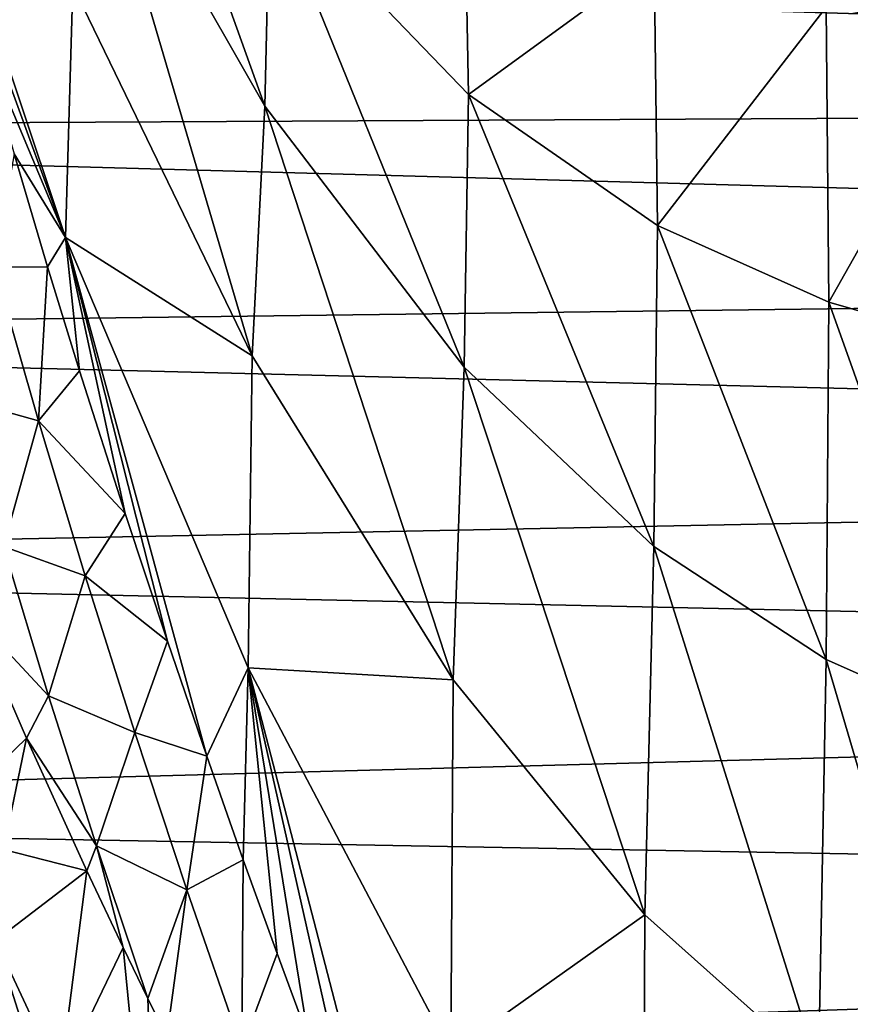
# Model space of a CAD drawing. Header units: millimetres. Extents: x -151 to 151, y -40 to 44.
# Tile 96 of 124: x 116 to 123, y 9 to 17. Entities that reach past the tile are written whole.
import ezdxf

# ---------------------------------------------------------------- set-up
doc = ezdxf.new("R2010")
doc.units = ezdxf.units.MM
doc.header["$LTSCALE"] = 45.597872
for name, color, linetype in [('181', 7, 'CONTINUOUS'), ('224', 7, 'CONTINUOUS'), ('27', 7, 'CONTINUOUS'), ('33', 7, 'CONTINUOUS'), ('46', 7, 'CONTINUOUS'), ('78', 7, 'CONTINUOUS')]:
    doc.layers.add(name, color=color, linetype=linetype)

msp = doc.modelspace()

# ---------------------------------------------------------------- linework, layer by layer
at = {"layer": '181', "color": 7, "linetype": 'CONTINUOUS', "true_color": 0xa2afbf}
for points in [[(115.9514, 15.042, 23.6335), (115.6667, 16.0004, 24.032), (115.4968, 15.0387, 24.1482), (115.9514, 15.042, 23.6335)], [(115.8735, 13.7336, 23.6233), (115.4968, 15.0387, 24.1482), (115.2137, 13.9179, 23.9755), (115.8735, 13.7336, 23.6233)], [(115.8735, 13.7336, 23.6233), (115.9514, 15.042, 23.6335), (115.4968, 15.0387, 24.1482), (115.8735, 13.7336, 23.6233)], [(116.2234, 14.1565, 23.2952), (115.9514, 15.042, 23.6335), (115.8735, 13.7336, 23.6233), (116.2234, 14.1565, 23.2952)], [(116.6103, 12.9447, 22.8763), (116.2234, 14.1565, 23.2952), (115.8735, 13.7336, 23.6233), (116.6103, 12.9447, 22.8763)], [(115.8735, 13.7336, 23.6233), (115.2137, 13.9179, 23.9755), (115.5766, 12.6636, 23.4724), (115.8735, 13.7336, 23.6233)], [(116.2724, 12.4151, 23.1491), (115.8735, 13.7336, 23.6233), (115.5766, 12.6636, 23.4724), (116.2724, 12.4151, 23.1491)], [(116.2724, 12.4151, 23.1491), (116.6103, 12.9447, 22.8763), (115.8735, 13.7336, 23.6233), (116.2724, 12.4151, 23.1491)], [(116.97, 11.8594, 22.544), (116.6103, 12.9447, 22.8763), (116.2724, 12.4151, 23.1491), (116.97, 11.8594, 22.544)], [(115.5766, 12.6636, 23.4724), (115.316, 12.0848, 23.2605), (115.9609, 11.3971, 23.011), (115.5766, 12.6636, 23.4724)], [(116.2724, 12.4151, 23.1491), (115.5766, 12.6636, 23.4724), (115.9609, 11.3971, 23.011), (116.2724, 12.4151, 23.1491)], [(116.693, 11.085, 22.7259), (116.2724, 12.4151, 23.1491), (115.9609, 11.3971, 23.011), (116.693, 11.085, 22.7259)], [(116.693, 11.085, 22.7259), (116.97, 11.8594, 22.544), (116.2724, 12.4151, 23.1491), (116.693, 11.085, 22.7259)], [(115.316, 12.0848, 23.2605), (115.7716, 11.0371, 22.8853), (115.9609, 11.3971, 23.011), (115.316, 12.0848, 23.2605)], [(117.3045, 10.8826, 22.2778), (116.97, 11.8594, 22.544), (116.693, 11.085, 22.7259), (117.3045, 10.8826, 22.2778)], [(115.9609, 11.3971, 23.011), (115.7716, 11.0371, 22.8853), (116.3683, 10.12, 22.591), (115.9609, 11.3971, 23.011)], [(116.693, 11.085, 22.7259), (115.9609, 11.3971, 23.011), (116.3683, 10.12, 22.591), (116.693, 11.085, 22.7259)], [(117.1367, 9.7459, 22.3523), (116.693, 11.085, 22.7259), (116.3683, 10.12, 22.591), (117.1367, 9.7459, 22.3523)], [(117.1367, 9.7459, 22.3523), (117.3045, 10.8826, 22.2778), (116.693, 11.085, 22.7259), (117.1367, 9.7459, 22.3523)], [(115.7716, 11.0371, 22.8853), (116.2864, 9.908, 22.5204), (116.3683, 10.12, 22.591), (115.7716, 11.0371, 22.8853)], [(117.6149, 10.0022, 22.0636), (117.3045, 10.8826, 22.2778), (117.1367, 9.7459, 22.3523), (117.6149, 10.0022, 22.0636)], [(116.2864, 9.908, 22.5204), (116.5952, 9.2566, 22.3286), (116.3683, 10.12, 22.591), (116.2864, 9.908, 22.5204)], [(116.5952, 9.2566, 22.3286), (116.8047, 8.8247, 22.209), (116.3683, 10.12, 22.591), (116.5952, 9.2566, 22.3286)], [(116.8047, 8.8247, 22.209), (117.1367, 9.7459, 22.3523), (116.3683, 10.12, 22.591), (116.8047, 8.8247, 22.209)], [(117.6036, 8.4001, 22.0279), (117.6149, 10.0022, 22.0636), (117.1367, 9.7459, 22.3523), (117.6036, 8.4001, 22.0279)], [(117.9027, 9.2054, 21.891), (117.6149, 10.0022, 22.0636), (117.6036, 8.4001, 22.0279), (117.9027, 9.2054, 21.891)], [(116.8047, 8.8247, 22.209), (116.9657, 8.4982, 22.1227), (117.1367, 9.7459, 22.3523), (116.8047, 8.8247, 22.209)], [(116.9657, 8.4982, 22.1227), (117.6036, 8.4001, 22.0279), (117.1367, 9.7459, 22.3523), (116.9657, 8.4982, 22.1227)], [(118.1698, 8.4844, 21.751), (117.9027, 9.2054, 21.891), (117.6036, 8.4001, 22.0279), (118.1698, 8.4844, 21.751)]]:
    msp.add_3dface(points, dxfattribs=at)
at = {"layer": '224', "color": 7, "linetype": 'CONTINUOUS', "true_color": 0xa2afbf}
for points in [[(115.5092, 9.3175, 22.2699), (114.9722, 9.8827, 22.3688), (115.8966, 8.0967, 21.9265), (115.5092, 9.3175, 22.2699)], [(114.9722, 9.8827, 22.3688), (115.2327, 9.2109, 22.0916), (115.8966, 8.0967, 21.9265), (114.9722, 9.8827, 22.3688)], [(116.0589, 8.1447, 21.9797), (115.5092, 9.3175, 22.2699), (115.8966, 8.0967, 21.9265), (116.0589, 8.1447, 21.9797)], [(115.2327, 9.2109, 22.0916), (115.7582, 8.0698, 21.8188), (115.8966, 8.0967, 21.9265), (115.2327, 9.2109, 22.0916)]]:
    msp.add_3dface(points, dxfattribs=at)
at = {"layer": '27', "color": 7, "linetype": 'CONTINUOUS', "true_color": 0xa2afbf}
for points in [[(148.1324, 17.632, -9.2403), (148.1324, 16.4316, -11.2372), (104.65, 17.7404, -12.0128), (148.1324, 17.632, -9.2403)], [(104.65, 17.7404, -12.0128), (148.1324, 16.4316, -11.2372), (104.65, 16.2113, -14.008), (104.65, 17.7404, -12.0128)], [(148.1324, 16.4316, -11.2372), (148.1324, 15.006, -13.0802), (104.65, 16.2113, -14.008), (148.1324, 16.4316, -11.2372)], [(104.65, 16.2113, -14.008), (148.1324, 15.006, -13.0802), (104.65, 14.4589, -15.8104), (104.65, 16.2113, -14.008)], [(148.1324, 15.006, -13.0802), (148.1324, 13.3749, -14.744), (104.65, 14.4589, -15.8104), (148.1324, 15.006, -13.0802)], [(104.65, 14.4589, -15.8104), (148.1324, 13.3749, -14.744), (104.65, 12.5076, -17.3952), (104.65, 14.4589, -15.8104)], [(148.1324, 13.3749, -14.744), (148.1324, 11.5604, -16.2058), (104.65, 12.5076, -17.3952), (148.1324, 13.3749, -14.744)], [(104.65, 12.5076, -17.3952), (148.1324, 11.5604, -16.2058), (104.65, 10.384, -18.7404), (104.65, 12.5076, -17.3952)], [(148.1324, 11.5604, -16.2058), (148.1324, 9.5876, -17.4456), (104.65, 10.384, -18.7404), (148.1324, 11.5604, -16.2058)], [(104.65, 10.384, -18.7404), (148.1324, 9.5876, -17.4456), (104.65, 8.1175, -19.8277), (104.65, 10.384, -18.7404)], [(148.1324, 9.5876, -17.4456), (148.1324, 7.4832, -18.4465), (104.65, 8.1175, -19.8277), (148.1324, 9.5876, -17.4456)]]:
    msp.add_3dface(points, dxfattribs=at)
at = {"layer": '33', "color": 7, "linetype": 'CONTINUOUS', "true_color": 0xa2afbf}
for points in [[(115.316, 12.0848, 23.2605), (114.9254, 10.2164, 22.5044), (115.7716, 11.0371, 22.8853), (115.316, 12.0848, 23.2605)], [(114.9254, 10.2164, 22.5044), (115.5779, 10.0895, 22.5224), (115.7716, 11.0371, 22.8853), (114.9254, 10.2164, 22.5044)], [(115.5779, 10.0895, 22.5224), (116.2864, 9.908, 22.5204), (115.7716, 11.0371, 22.8853), (115.5779, 10.0895, 22.5224)], [(115.5779, 10.0895, 22.5224), (115.5092, 9.3175, 22.2699), (116.2864, 9.908, 22.5204), (115.5779, 10.0895, 22.5224)], [(115.5092, 9.3175, 22.2699), (116.0589, 8.1447, 21.9797), (116.2864, 9.908, 22.5204), (115.5092, 9.3175, 22.2699)], [(116.2864, 9.908, 22.5204), (116.0589, 8.1447, 21.9797), (116.5952, 9.2566, 22.3286), (116.2864, 9.908, 22.5204)], [(116.5952, 9.2566, 22.3286), (116.0589, 8.1447, 21.9797), (116.9092, 6.0443, 21.5611), (116.5952, 9.2566, 22.3286)], [(116.8047, 8.8247, 22.209), (116.5952, 9.2566, 22.3286), (116.9092, 6.0443, 21.5611), (116.8047, 8.8247, 22.209)], [(116.9657, 8.4982, 22.1227), (116.8047, 8.8247, 22.209), (116.9092, 6.0443, 21.5611), (116.9657, 8.4982, 22.1227)]]:
    msp.add_3dface(points, dxfattribs=at)
at = {"layer": '46', "color": 7, "linetype": 'CONTINUOUS', "true_color": 0xa2afbf}
for points in [[(116.287, 19.0559, 21.7319), (117.7984, 16.4075, 19.8141), (116.3338, 20.4882, 20.4775), (116.287, 19.0559, 21.7319)], [(116.3338, 20.4882, 20.4775), (117.7984, 16.4075, 19.8141), (117.8409, 18.2591, 18.2465), (116.3338, 20.4882, 20.4775)], [(114.8032, 19.1754, 25.59), (115.0861, 18.0817, 25.0115), (116.1043, 15.2914, 23.3507), (114.8032, 19.1754, 25.59)], [(114.8032, 19.1754, 25.59), (116.1043, 15.2914, 23.3507), (116.1675, 17.4309, 22.7511), (114.8032, 19.1754, 25.59)], [(116.1675, 17.4309, 22.7511), (117.6906, 14.2841, 21.0397), (116.287, 19.0559, 21.7319), (116.1675, 17.4309, 22.7511)], [(116.287, 19.0559, 21.7319), (117.6906, 14.2841, 21.0397), (117.7984, 16.4075, 19.8141), (116.287, 19.0559, 21.7319)], [(123.8412, 19.0233, 7.3718), (122.5704, 17.2472, 11.683), (123.8878, 17.0328, 11.1), (123.8412, 19.0233, 7.3718)], [(117.8409, 18.2591, 18.2465), (119.5294, 16.5061, 16.4927), (119.4931, 18.4413, 14.1698), (117.8409, 18.2591, 18.2465)], [(119.4931, 18.4413, 14.1698), (119.5294, 16.5061, 16.4927), (121.1075, 17.6561, 12.6442), (119.4931, 18.4413, 14.1698)], [(117.7984, 16.4075, 19.8141), (119.4927, 14.1895, 18.4282), (117.8409, 18.2591, 18.2465), (117.7984, 16.4075, 19.8141)], [(117.8409, 18.2591, 18.2465), (119.4927, 14.1895, 18.4282), (119.5294, 16.5061, 16.4927), (117.8409, 18.2591, 18.2465)], [(115.0861, 18.0817, 25.0115), (115.3712, 17.0355, 24.4998), (116.1043, 15.2914, 23.3507), (115.0861, 18.0817, 25.0115)], [(119.5294, 16.5061, 16.4927), (121.1367, 15.3924, 15.3798), (121.1075, 17.6561, 12.6442), (119.5294, 16.5061, 16.4927)], [(121.1075, 17.6561, 12.6442), (121.1367, 15.3924, 15.3798), (122.5704, 17.2472, 11.683), (121.1075, 17.6561, 12.6442)], [(116.1675, 17.4309, 22.7511), (116.1043, 15.2914, 23.3507), (117.6906, 14.2841, 21.0397), (116.1675, 17.4309, 22.7511)], [(121.1367, 15.3924, 15.3798), (122.5928, 14.7403, 14.7287), (122.5704, 17.2472, 11.683), (121.1367, 15.3924, 15.3798)], [(122.5704, 17.2472, 11.683), (122.5928, 14.7403, 14.7287), (123.8878, 17.0328, 11.1), (122.5704, 17.2472, 11.683)], [(115.3712, 17.0355, 24.4998), (115.6667, 16.0004, 24.032), (116.1043, 15.2914, 23.3507), (115.3712, 17.0355, 24.4998)], [(122.5928, 14.7403, 14.7287), (123.9036, 14.3656, 14.355), (123.8878, 17.0328, 11.1), (122.5928, 14.7403, 14.7287)], [(119.4927, 14.1895, 18.4282), (121.1071, 12.6646, 17.6425), (119.5294, 16.5061, 16.4927), (119.4927, 14.1895, 18.4282)], [(119.5294, 16.5061, 16.4927), (121.1071, 12.6646, 17.6425), (121.1367, 15.3924, 15.3798), (119.5294, 16.5061, 16.4927)], [(117.6906, 14.2841, 21.0397), (119.3986, 11.5306, 19.9215), (117.7984, 16.4075, 19.8141), (117.6906, 14.2841, 21.0397)], [(117.7984, 16.4075, 19.8141), (119.3986, 11.5306, 19.9215), (119.4927, 14.1895, 18.4282), (117.7984, 16.4075, 19.8141)], [(115.6667, 16.0004, 24.032), (115.9514, 15.042, 23.6335), (116.1043, 15.2914, 23.3507), (115.6667, 16.0004, 24.032)], [(121.1071, 12.6646, 17.6425), (122.57, 11.704, 17.2332), (121.1367, 15.3924, 15.3798), (121.1071, 12.6646, 17.6425)], [(121.1367, 15.3924, 15.3798), (122.57, 11.704, 17.2332), (122.5928, 14.7403, 14.7287), (121.1367, 15.3924, 15.3798)], [(115.9514, 15.042, 23.6335), (116.2234, 14.1565, 23.2952), (116.1043, 15.2914, 23.3507), (115.9514, 15.042, 23.6335)], [(116.97, 11.8594, 22.544), (117.3045, 10.8826, 22.2778), (116.1043, 15.2914, 23.3507), (116.97, 11.8594, 22.544)], [(116.1043, 15.2914, 23.3507), (117.3045, 10.8826, 22.2778), (117.6562, 11.6336, 21.7984), (116.1043, 15.2914, 23.3507)], [(116.6103, 12.9447, 22.8763), (116.97, 11.8594, 22.544), (116.1043, 15.2914, 23.3507), (116.6103, 12.9447, 22.8763)], [(116.2234, 14.1565, 23.2952), (116.6103, 12.9447, 22.8763), (116.1043, 15.2914, 23.3507), (116.2234, 14.1565, 23.2952)], [(116.1043, 15.2914, 23.3507), (117.6562, 11.6336, 21.7984), (117.6906, 14.2841, 21.0397), (116.1043, 15.2914, 23.3507)], [(122.57, 11.704, 17.2332), (123.8874, 11.1216, 17.0185), (122.5928, 14.7403, 14.7287), (122.57, 11.704, 17.2332)], [(122.5928, 14.7403, 14.7287), (123.8874, 11.1216, 17.0185), (123.9036, 14.3656, 14.355), (122.5928, 14.7403, 14.7287)], [(117.6906, 14.2841, 21.0397), (117.6562, 11.6336, 21.7984), (119.3986, 11.5306, 19.9215), (117.6906, 14.2841, 21.0397)], [(119.3986, 11.5306, 19.9215), (121.0285, 9.5347, 19.3729), (119.4927, 14.1895, 18.4282), (119.3986, 11.5306, 19.9215)], [(119.4927, 14.1895, 18.4282), (121.0285, 9.5347, 19.3729), (121.1071, 12.6646, 17.6425), (119.4927, 14.1895, 18.4282)], [(121.0285, 9.5347, 19.3729), (122.5071, 8.2189, 19.1288), (121.1071, 12.6646, 17.6425), (121.0285, 9.5347, 19.3729)], [(121.1071, 12.6646, 17.6425), (122.5071, 8.2189, 19.1288), (122.57, 11.704, 17.2332), (121.1071, 12.6646, 17.6425)], [(117.3045, 10.8826, 22.2778), (117.6149, 10.0022, 22.0636), (117.6562, 11.6336, 21.7984), (117.3045, 10.8826, 22.2778)], [(117.6149, 10.0022, 22.0636), (117.9027, 9.2054, 21.891), (117.6562, 11.6336, 21.7984), (117.6149, 10.0022, 22.0636)], [(118.6477, 7.2395, 21.5432), (119.0645, 6.2092, 21.3995), (117.6562, 11.6336, 21.7984), (118.6477, 7.2395, 21.5432)], [(117.6562, 11.6336, 21.7984), (119.0645, 6.2092, 21.3995), (119.381, 8.3641, 20.8917), (117.6562, 11.6336, 21.7984)], [(118.1698, 8.4844, 21.751), (118.6477, 7.2395, 21.5432), (117.6562, 11.6336, 21.7984), (118.1698, 8.4844, 21.751)], [(117.9027, 9.2054, 21.891), (118.1698, 8.4844, 21.751), (117.6562, 11.6336, 21.7984), (117.9027, 9.2054, 21.891)], [(117.6562, 11.6336, 21.7984), (119.381, 8.3641, 20.8917), (119.3986, 11.5306, 19.9215), (117.6562, 11.6336, 21.7984)], [(122.5071, 8.2189, 19.1288), (123.8406, 7.3962, 19.0134), (122.57, 11.704, 17.2332), (122.5071, 8.2189, 19.1288)], [(122.57, 11.704, 17.2332), (123.8406, 7.3962, 19.0134), (123.8874, 11.1216, 17.0185), (122.57, 11.704, 17.2332)], [(119.3986, 11.5306, 19.9215), (119.381, 8.3641, 20.8917), (121.0285, 9.5347, 19.3729), (119.3986, 11.5306, 19.9215)], [(119.381, 8.3641, 20.8917), (121.013, 5.9418, 20.5083), (121.0285, 9.5347, 19.3729), (119.381, 8.3641, 20.8917)], [(121.0285, 9.5347, 19.3729), (121.013, 5.9418, 20.5083), (122.5071, 8.2189, 19.1288), (121.0285, 9.5347, 19.3729)]]:
    msp.add_3dface(points, dxfattribs=at)
at = {"layer": '78', "color": 7, "linetype": 'CONTINUOUS', "true_color": 0xa2afbf}
msp.add_3dface([(115.6016, 8.0466, 21.6464), (115.7582, 8.0698, 21.8188), (115.2327, 9.2109, 22.0916), (115.6016, 8.0466, 21.6464)], dxfattribs=at)

doc.saveas('drawing.dxf')
